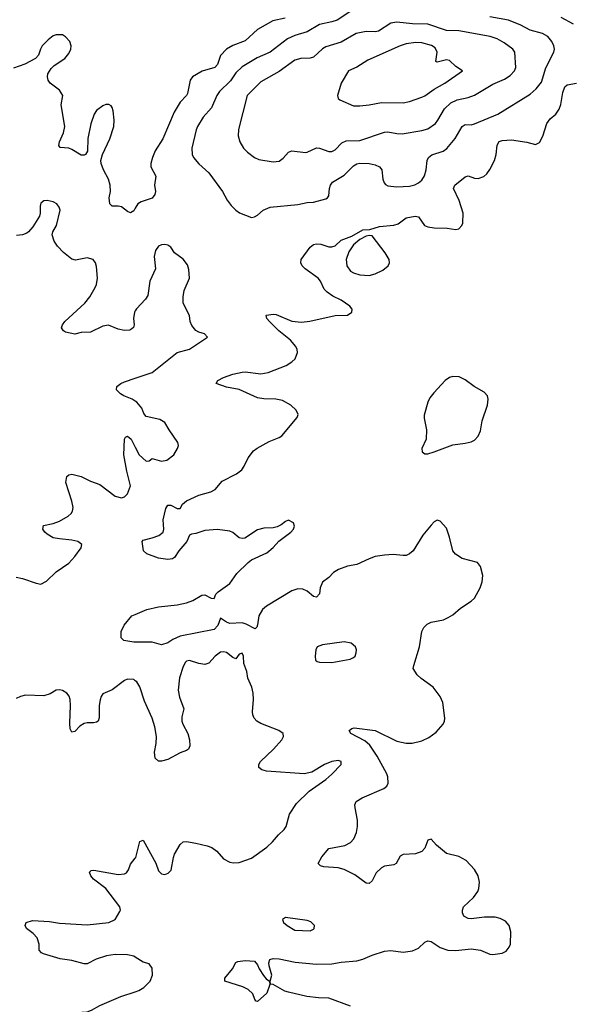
# Model space of a CAD drawing. Header units: inches. Extents: x 1449094 to 1618372, y 389908 to 534307.
# Tile 171 of 256: x 1529253 to 1532822, y 422061 to 428420. Entities that reach past the tile are written whole.
import ezdxf

# ---------------------------------------------------------------- set-up
doc = ezdxf.new("R2010")
doc.units = ezdxf.units.IN
doc.header["$MEASUREMENT"] = 0
doc.layers.add('B5422', color=7, linetype='Continuous')
doc.layers.add('B5432', color=7, linetype='Continuous')

msp = doc.modelspace()

# ---------------------------------------------------------------- linework, layer by layer
at = {"layer": 'B5422', "color": 5}
for points, elevation in [([(1530000, 427201.6), (1529990, 427185.2), (1529970, 427173.2), (1529950, 427182), (1529910.9, 427210.9), (1529890, 427215.8), (1529850, 427215.1), (1529835.1, 427230), (1529831.2, 427270), (1529839.2, 427310), (1529838, 427350), (1529827.4, 427390), (1529794.3, 427450), (1529778.9, 427490), (1529778.3, 427510), (1529788.2, 427550), (1529836.5, 427650), (1529861.3, 427730), (1529863.4, 427770), (1529856.8, 427830), (1529851.6, 427851.6), (1529843.3, 427863.3), (1529830, 427872.4), (1529810, 427870.9), (1529790, 427863.1), (1529750, 427833.5), (1529733.6, 427810), (1529712.4, 427747.6), (1529692.6, 427652.6), (1529692.4, 427570), (1529678.8, 427550), (1529670, 427544.5), (1529650, 427545.1), (1529590, 427581.6), (1529570, 427589.6), (1529515.1, 427595.1), (1529506.2, 427606.2), (1529509.7, 427630), (1529537.2, 427690), (1529545.6, 427730), (1529522, 427870), (1529531.3, 427930), (1529510, 427963.7), (1529449.3, 428010), (1529438, 428030), (1529434, 428050), (1529436.2, 428070), (1529455.8, 428104.2), (1529476.4, 428123.6), (1529545.6, 428170), (1529570, 428200.5), (1529583, 428230), (1529586, 428250), (1529578, 428278), (1529550, 428309.5), (1529530, 428322), (1529490, 428322), (1529470, 428314.5), (1529436.3, 428290), (1529399.1, 428250), (1529387.3, 428230), (1529374, 428190), (1529354.8, 428170), (1529287.5, 428132.5), (1529213.6, 428106.3)], 620), ([(1530000, 426538.6), (1529995.5, 426530), (1529987.7, 426490), (1529993.4, 426450), (1529987.5, 426432.5), (1529977.5, 426422.5), (1529964.5, 426415.5), (1529930, 426412.7), (1529890, 426420.9), (1529826.6, 426446.6), (1529790, 426440.7), (1529710, 426402), (1529650, 426399), (1529610, 426389.3), (1529550, 426402.7), (1529535.3, 426410), (1529524.5, 426430), (1529529.7, 426450), (1529544.2, 426470), (1529674, 426590), (1529705.4, 426630), (1529740.5, 426690), (1529749.6, 426710), (1529757, 426750), (1529750, 426826), (1529742.7, 426850), (1529728.7, 426870), (1529690, 426882), (1529614.2, 426865.8), (1529590, 426873.7), (1529536, 426916), (1529497.6, 426957.6), (1529476.9, 426990), (1529463.7, 427030), (1529466.6, 427050), (1529491.3, 427090), (1529515.1, 427190), (1529509.2, 427210), (1529492.7, 427230), (1529470, 427242.7), (1529430, 427252), (1529410, 427249.2), (1529390, 427235.3), (1529385.2, 427214.8), (1529386, 427170), (1529380.5, 427150), (1529338, 427082), (1529310.6, 427049.4), (1529298.5, 427041.5), (1529270.7, 427029.3), (1529233.7, 427026.3)], 640), ([(1530000, 425957.2), (1529980.7, 425970), (1529926, 425990), (1529903.5, 426003.5), (1529879.5, 426030), (1529880.9, 426050), (1529906, 426070), (1529930, 426080.3), (1530000, 426104)], 640), ([(1529230, 424819.3), (1529271.9, 424811.9), (1529359.9, 424779.9), (1529390, 424775.5), (1529426.5, 424793.5), (1529490, 424854.8), (1529570, 424910.6), (1529610, 424953.4), (1529649.4, 425010), (1529654, 425030), (1529629, 425050), (1529590, 425059.2), (1529510, 425066.4), (1529470, 425074.7), (1529430, 425098), (1529415.6, 425110), (1529403, 425130), (1529407, 425153), (1529470, 425167), (1529510, 425181.7), (1529566.1, 425213.9), (1529585.6, 425230), (1529594.8, 425245.2), (1529598.2, 425270), (1529590.7, 425310), (1529551.3, 425430), (1529557.2, 425470), (1529570, 425480.7), (1529590, 425483.8), (1529651.3, 425470), (1529710, 425439.1), (1529770, 425417.1), (1529870, 425342.3), (1529910, 425332.9), (1529930, 425338.9), (1529950, 425358.4), (1529968.6, 425410), (1529945, 425505), (1529926.8, 425610), (1529929.7, 425710.4), (1529937.2, 425722.8), (1529950, 425730.7), (1529973, 425710), (1530000, 425658.8)], 640), ([(1530000, 424399.5), (1529990, 424399.5), (1529926, 424410), (1529908.4, 424428.4), (1529908.4, 424468.4), (1529928, 424510), (1529977.2, 424570), (1530000, 424579.4)], 620), ([(1530000, 424151.2), (1529990, 424158.7), (1529950, 424160.5), (1529930, 424153.3), (1529850, 424091.6), (1529790, 424066), (1529779.3, 424050), (1529773.1, 424026.9), (1529767.7, 423990), (1529767.7, 423912.3), (1529759.5, 423890), (1529750, 423882.6), (1529730, 423878), (1529690, 423879.4), (1529670, 423874.8), (1529642.4, 423857.6), (1529610, 423823), (1529590, 423819.5), (1529580, 423840), (1529576.3, 423876.3), (1529582.4, 423990), (1529579.8, 424030), (1529572.1, 424052.1), (1529558.7, 424070), (1529530, 424088.1), (1529510, 424092.3), (1529490, 424089.8), (1529450, 424066.2), (1529410, 424053.3), (1529290, 424057.8), (1529259.3, 424050), (1529230, 424035.3)], 640), ([(1530000, 422365.1), (1529990, 422371.6), (1529950, 422380.8), (1529870, 422382.9), (1529814, 422374), (1529746.7, 422353.3), (1529690, 422322.6), (1529670, 422322.2), (1529590, 422344.8), (1529515.7, 422355.7), (1529407.1, 422387.1), (1529393.3, 422393.3), (1529379.5, 422410), (1529379.7, 422450), (1529365.4, 422490), (1529339.6, 422519.6), (1529298, 422550), (1529288.9, 422571.1), (1529295.3, 422590), (1529337, 422603), (1529444.9, 422595.1), (1529510, 422585.3), (1529690, 422573.6), (1529828.7, 422590), (1529870.8, 422609.2), (1529900.1, 422659.9), (1529903.7, 422670), (1529900.9, 422690), (1529808.9, 422808.9), (1529729.4, 422870), (1529712.7, 422890), (1529705.2, 422914.8), (1529714.6, 422925.4), (1529732.9, 422927.1), (1529890, 422899.6), (1529930, 422904.2), (1529942.7, 422910), (1529956.2, 422930), (1529970, 422966.8), (1530000, 423006.1)], 640), ([(1530000, 421785.7), (1529990, 421783.5), (1529970, 421782.4), (1529950, 421787.3), (1529906.9, 421826.9), (1529877.3, 421837.2), (1529730, 421827.2), (1529625.2, 421845.2), (1529601.8, 421861.8), (1529559.3, 421910), (1529490, 421957.2), (1529479.3, 421970), (1529477.2, 421990), (1529482.9, 421997.1), (1529510, 422007.7), (1529585.2, 422005.3), (1529690, 422012.8), (1529717.1, 422022.9), (1529770, 422053.4), (1529907.7, 422112.3), (1530000, 422142.3)], 640)]:
    msp.add_lwpolyline(points, dxfattribs=dict(at, elevation=elevation))
at = {"layer": 'B5432', "color": 5}
for points, elevation in [([(1531424.2, 428495.8), (1531303.1, 428416.9), (1531270, 428404.9), (1531190, 428388.1), (1531110, 428341.7), (1531030, 428317.6), (1530983.7, 428296.3), (1530870, 428210.5), (1530787.2, 428172.8), (1530690, 428116.1), (1530650, 428076.5), (1530614.4, 428025.6), (1530544, 427956), (1530526.3, 427930), (1530491.2, 427850), (1530439.2, 427790), (1530401.6, 427730), (1530392.5, 427707.5), (1530366, 427590), (1530366.9, 427550), (1530376.5, 427530), (1530410, 427488.9), (1530475.3, 427430), (1530563.8, 427310), (1530593.3, 427253.3), (1530618.7, 427218.7), (1530648.5, 427188.5), (1530672.7, 427172.7), (1530750, 427142.8), (1530770, 427146.8), (1530790, 427157.3), (1530826.6, 427190), (1530870, 427208.7), (1531050, 427225.7), (1531110, 427238), (1531150, 427240.4), (1531230, 427262), (1531242, 427270), (1531250, 427282.8), (1531254.7, 427330), (1531260.4, 427350), (1531273, 427370), (1531350, 427416.5), (1531410, 427476.2), (1531430, 427488.2), (1531450, 427493.5), (1531511.3, 427490), (1531550, 427481.5), (1531576.4, 427470), (1531591.3, 427450), (1531599.2, 427390), (1531606.8, 427366.8), (1531615.3, 427355.3), (1531630, 427347.4), (1531690, 427340.7), (1531770, 427344.2), (1531806.3, 427353.7), (1531830, 427366.3), (1531850, 427384.2), (1531868.2, 427411.8), (1531878.9, 427450), (1531885.3, 427510), (1531894, 427530), (1531914.1, 427545.9), (1531987.3, 427570), (1532011.7, 427588.3), (1532066.6, 427653.4), (1532110, 427730.4), (1532130, 427741.7), (1532170, 427741.3), (1532190, 427746.4), (1532342.4, 427810), (1532550, 427937.6), (1532590, 427972.4), (1532623.2, 428016.8), (1532651.6, 428108.4), (1532703, 428210), (1532708.2, 428230), (1532704, 428250), (1532690, 428278.4), (1532664.7, 428310), (1532630, 428329.8), (1532550, 428352.4), (1532490, 428384.4), (1532410, 428415.5), (1532290, 428437.2)], 640), ([(1530968.6, 428428.6), (1530888.2, 428411.8), (1530790, 428356.4), (1530710, 428282.3), (1530630, 428253.8), (1530588.8, 428230), (1530550.8, 428189.2), (1530530.7, 428129.3), (1530514.6, 428110), (1530432.1, 428087.9), (1530369.1, 428050.9), (1530355.3, 428030), (1530336.9, 427943.1), (1530330, 427929.7), (1530290, 427886), (1530250, 427822.9), (1530176.9, 427650), (1530128, 427572), (1530110.2, 427530), (1530100.3, 427490), (1530101.1, 427470), (1530133.7, 427410), (1530124.9, 427350), (1530130.4, 427310), (1530125.5, 427290), (1530110, 427267), (1530037.7, 427242.3), (1530017.3, 427230), (1530000, 427201.6)], 620), ([(1532829.9, 428389.9), (1532750, 428434.3)], 620), ([(1530000, 424579.4), (1530074, 424610), (1530150, 424627.8), (1530270, 424641.6), (1530330, 424654), (1530370.6, 424669.4), (1530430, 424703.2), (1530450, 424704.7), (1530490, 424683.7), (1530510, 424682), (1530520.9, 424710), (1530534.2, 424725.8), (1530610, 424779.1), (1530656.8, 424843.2), (1530730, 424913.4), (1530750, 424930.5), (1530850, 424977.1), (1530889.7, 425010.3), (1530927.1, 425052.9), (1531005.2, 425110), (1531020.9, 425130), (1531029, 425150), (1531022, 425170), (1530990, 425188.7), (1530970, 425179), (1530943.1, 425156.9), (1530915.8, 425144.2), (1530890, 425138.7), (1530830, 425136.3), (1530790, 425126), (1530708.3, 425071.7), (1530690, 425069.6), (1530670, 425074.5), (1530630, 425107.3), (1530610, 425115.8), (1530530, 425126.4), (1530450, 425121), (1530390, 425100.8), (1530362.6, 425097.4), (1530350.6, 425090), (1530332.6, 425050), (1530281.1, 424990), (1530254, 424946), (1530241.3, 424938.7), (1530210, 424933), (1530150, 424941.7), (1530074, 424970), (1530054, 424990), (1530044, 425050), (1530050, 425058), (1530110, 425072.7), (1530151, 425089), (1530179.3, 425110), (1530184.5, 425130), (1530180.7, 425190), (1530198, 425262), (1530210, 425284), (1530230, 425284.4), (1530270, 425263.8), (1530290, 425264), (1530305.6, 425290), (1530330, 425311.8), (1530410, 425348.9), (1530488.6, 425371.4), (1530515, 425385), (1530560.4, 425439.6), (1530652.8, 425487.2), (1530687.7, 425512.3), (1530704.2, 425535.8), (1530729.8, 425590.2), (1530763.5, 425636.5), (1530786.3, 425653.7), (1530864.7, 425695.3), (1530930, 425721.3), (1530947.3, 425732.7), (1531046, 425850), (1531051.1, 425870), (1531038.3, 425898.3), (1531003.6, 425930), (1530950, 425960.3), (1530908.5, 425968.5), (1530830, 425971.2), (1530790, 425977.6), (1530670, 426032), (1530590, 426045.7), (1530522.7, 426070), (1530532.7, 426090), (1530569.3, 426110), (1530629.2, 426130), (1530690, 426143.2), (1530710, 426145.5), (1530810, 426133.6), (1530858, 426142), (1530973.7, 426186.3), (1531010.8, 426209.2), (1531031.5, 426230), (1531048.3, 426270), (1531046.2, 426290), (1531037.6, 426310), (1531002.8, 426350), (1530928.1, 426410), (1530867.1, 426470), (1530849.6, 426490), (1530845.2, 426510), (1530848.2, 426511.8), (1530890, 426518.7), (1530910, 426514.9), (1531010, 426473.6), (1531072.7, 426467.3), (1531127.6, 426472.4), (1531290, 426510.4), (1531370, 426510.5), (1531398, 426530), (1531399.6, 426550), (1531386, 426570), (1531330, 426608.3), (1531274.9, 426634.9), (1531239.5, 426659.5), (1531220.3, 426680.3), (1531195.9, 426730), (1531180.8, 426750), (1531097.4, 426810), (1531078.3, 426830), (1531069.7, 426850), (1531071.3, 426870), (1531130, 426950.6), (1531150, 426968.2), (1531170, 426971.7), (1531198, 426970), (1531250, 426953.4), (1531270, 426951.8), (1531290, 426960.3), (1531330, 426996.5), (1531398.3, 427021.7), (1531470, 427062.8), (1531514.6, 427065.4), (1531576.9, 427083.1), (1531670, 427092), (1531698, 427102), (1531750, 427139.5), (1531808.5, 427151.5), (1531830, 427146.7), (1531868.8, 427090), (1531890, 427080.9), (1531930, 427075.3), (1532013.4, 427073.4), (1532070, 427064.4), (1532090, 427068.2), (1532109.5, 427090), (1532114.3, 427105.7), (1532117.4, 427170), (1532092.7, 427252.7), (1532055.8, 427330), (1532064.2, 427350), (1532130, 427405.5), (1532150, 427410.4), (1532190, 427396.4), (1532214.6, 427394.6), (1532250, 427406.7), (1532270, 427424.4), (1532288.8, 427451.2), (1532318.9, 427510), (1532331, 427550), (1532336.3, 427610), (1532350, 427632.2), (1532370, 427639.5), (1532430, 427643.8), (1532528.5, 427628.5), (1532585.6, 427614.4), (1532610, 427626.8), (1532632.7, 427667.3), (1532657.6, 427750), (1532680.3, 427779.7), (1532715.1, 427810), (1532737.7, 427842.3), (1532749, 427871), (1532760.2, 427950), (1532773.3, 427986.7), (1532790, 427999.7), (1532850, 428009.1)], 620), ([(1530000, 426104), (1530110, 426141.3), (1530269.7, 426270.3), (1530350, 426293), (1530466, 426370), (1530446, 426390), (1530410, 426401.2), (1530390, 426413.2), (1530364.4, 426444.4), (1530354.5, 426470), (1530349.5, 426510), (1530309.4, 426590), (1530309.5, 426629.5), (1530316.3, 426670), (1530349.6, 426750), (1530345.4, 426805.4), (1530337.6, 426837.6), (1530310, 426874), (1530254.2, 426914.2), (1530229.3, 426950), (1530210, 426962.9), (1530190, 426967.6), (1530170, 426965.6), (1530150, 426956.2), (1530130, 426929), (1530121.1, 426890), (1530130.4, 426810), (1530094.9, 426730), (1530080.7, 426639.3), (1530066.2, 426613.8), (1530007.3, 426552.7), (1530000, 426538.6)], 640), ([(1530000, 425658.8), (1530025.7, 425610), (1530070, 425568.7), (1530089.5, 425570.5), (1530110, 425586), (1530170, 425569.2), (1530204.7, 425575.3), (1530249.6, 425610), (1530273.6, 425650), (1530278.4, 425670), (1530275.1, 425690), (1530218, 425770), (1530190, 425819.3), (1530157.8, 425837.8), (1530070, 425857.6), (1530056.1, 425876.1), (1530041.5, 425910), (1530010.9, 425950), (1530000, 425957.2)], 640), ([(1531389.8, 422050), (1531250, 422101.5), (1531183.6, 422103.6), (1531107.5, 422112.5), (1530990, 422139.4), (1530966.7, 422146.7), (1530890, 422189.7), (1530872.3, 422192.3), (1530871.2, 422210), (1530881.6, 422250), (1530864.4, 422310), (1530863.1, 422330), (1530869.8, 422350.2), (1530890, 422357.4), (1530930, 422354), (1531033, 422333), (1531170, 422321.3), (1531270, 422323.1), (1531330, 422334.3), (1531430, 422343.1), (1531470, 422353.1), (1531530, 422379.5), (1531610, 422405.3), (1531650, 422408.8), (1531730, 422399), (1531790, 422406), (1531830, 422424.9), (1531870, 422462.4), (1531890, 422470.4), (1531910, 422467.2), (1531970, 422428.7), (1532018, 422410), (1532070, 422407.9), (1532170, 422419.6), (1532230, 422410.3), (1532290, 422385.7), (1532310, 422383.1), (1532370, 422392.4), (1532394.5, 422405.5), (1532415.1, 422430), (1532422.4, 422450), (1532426.3, 422530), (1532414.3, 422570), (1532390, 422598.9), (1532356.1, 422616.1), (1532323.3, 422623.3), (1532255.8, 422624.2), (1532170, 422613.3), (1532150, 422616.4), (1532122, 422630), (1532113.1, 422653.1), (1532113, 422670), (1532120.5, 422690), (1532184, 422750), (1532212.2, 422790), (1532219.2, 422810), (1532222.7, 422850), (1532215.3, 422890), (1532190, 422932.4), (1532136.4, 422990), (1532090, 423016.5), (1532010, 423036), (1531946, 423090), (1531910, 423128.7), (1531890, 423122), (1531870.6, 423070), (1531850, 423047.3), (1531810, 423033), (1531730, 423029.4), (1531710, 423017.2), (1531684, 422970), (1531670, 422963), (1531610, 422952.6), (1531590, 422942), (1531556.5, 422910), (1531530, 422859.3), (1531510, 422842), (1531490, 422842.9), (1531418, 422898), (1531350, 422930.9), (1531310, 422943.5), (1531218, 422950), (1531195.5, 422955.5), (1531181.2, 422970), (1531205.3, 423014.7), (1531250, 423067.3), (1531352.7, 423087.3), (1531390, 423107), (1531411.2, 423130), (1531428, 423170), (1531435.8, 423210), (1531435.4, 423250), (1531419.1, 423330), (1531418, 423350), (1531425.6, 423370), (1531464.4, 423395.6), (1531604.5, 423455.5), (1531623.6, 423470), (1531632.1, 423490), (1531631.2, 423530), (1531623.5, 423550), (1531563, 423663), (1531514.3, 423734.3), (1531482.4, 423762.4), (1531392, 423810), (1531381.2, 423830), (1531397.6, 423842.4), (1531413.4, 423846.6), (1531550, 423830.2), (1531690, 423761.5), (1531750, 423748.5), (1531788.5, 423748.5), (1531850, 423762.3), (1531896.5, 423783.5), (1531942.2, 423817.8), (1531987.6, 423870), (1531997, 423890), (1531999.6, 423910), (1531985.4, 424010), (1531969.7, 424050), (1531924, 424110), (1531845.6, 424165.6), (1531820.3, 424190), (1531793.8, 424230), (1531798, 424250), (1531836.5, 424370), (1531851.1, 424468.9), (1531864.4, 424495.6), (1531884.9, 424515.1), (1531910, 424528.7), (1531990, 424544.9), (1532021.6, 424558.4), (1532050, 424576.4), (1532100.1, 424619.9), (1532170, 424663.8), (1532190, 424683), (1532228, 424750), (1532239.7, 424790), (1532243.6, 424830), (1532230, 424888.7), (1532210, 424915.1), (1532110, 424939.7), (1532067.4, 424967.4), (1532051.6, 424990), (1532030, 425078), (1532010, 425135.3), (1531970, 425182), (1531950, 425188.7), (1531930, 425178), (1531910, 425155.3), (1531858, 425090), (1531795.5, 424990), (1531770.3, 424969.7), (1531750, 424960.5), (1531730, 424958.7), (1531666, 424966), (1531610, 424962.6), (1531550, 424952.4), (1531510, 424939.1), (1531430, 424900.9), (1531369.7, 424889.7), (1531312.4, 424870), (1531281.1, 424850), (1531250, 424818), (1531210, 424787), (1531194, 424750), (1531188.7, 424711.3), (1531170, 424689.5), (1531150, 424695.6), (1531109.9, 424729.9), (1531082.8, 424742.8), (1531050, 424744.2), (1531010, 424730.6), (1530848, 424632), (1530822.6, 424610), (1530798.2, 424570), (1530788.8, 424511.2), (1530784.1, 424495.9), (1530773.5, 424486.5), (1530716.5, 424516.5), (1530690, 424524.6), (1530610, 424519.9), (1530588.2, 424528.2), (1530550, 424555.1), (1530533.5, 424506.5), (1530510, 424481.6), (1530290, 424438), (1530242.5, 424417.5), (1530210, 424395.1), (1530170, 424382.7), (1530110, 424399.6), (1530000, 424399.5)], 620), ([(1530000, 423006.1), (1530003, 423010), (1530030, 423112), (1530050, 423122), (1530133.1, 422973.1), (1530150, 422924), (1530170, 422904.9), (1530190, 422899.5), (1530212.2, 422907.8), (1530232.1, 422927.9), (1530246, 423010), (1530254.3, 423030), (1530290, 423094), (1530310, 423110.4), (1530330, 423112.4), (1530390, 423101.3), (1530464.7, 423084.7), (1530493.8, 423073.8), (1530526.8, 423050), (1530570, 423000.7), (1530610, 422979.3), (1530634.6, 422974.6), (1530670, 422976.4), (1530750, 423004.9), (1530850, 423075.8), (1530886, 423110), (1530923.9, 423156.1), (1530962, 423190), (1530973.6, 423210), (1530995.8, 423290), (1531042.2, 423357.8), (1531122.8, 423437.2), (1531230, 423513.4), (1531270, 423548), (1531329.2, 423610), (1531328.7, 423630), (1531310, 423635.1), (1531269.3, 423629.3), (1531222, 423610), (1531139.6, 423560.4), (1531090.3, 423549.7), (1530847.3, 423567.3), (1530816.3, 423576.3), (1530798, 423590), (1530798.4, 423610), (1530809.6, 423630), (1530893.6, 423710), (1530947.3, 423770), (1530957, 423790), (1530954.5, 423810), (1530926, 423830), (1530810, 423874.4), (1530784.4, 423890), (1530767.4, 423910), (1530759.2, 423930), (1530757.2, 423950), (1530764.5, 424030), (1530760.7, 424070), (1530751.6, 424110), (1530726.7, 424166.7), (1530719.7, 424210), (1530701.4, 424261.4), (1530698, 424310), (1530690, 424329.2), (1530670, 424322.7), (1530650, 424292.3), (1530630, 424300.4), (1530590, 424332.1), (1530570, 424337.7), (1530550, 424334.9), (1530515.2, 424310), (1530475.5, 424264.5), (1530450, 424255.7), (1530410, 424261.2), (1530350, 424281.3), (1530330, 424277), (1530324.4, 424270), (1530310, 424242.7), (1530285.2, 424170), (1530276.9, 424090), (1530285.8, 424045.8), (1530314, 423970), (1530301.4, 423918.6), (1530301.1, 423890), (1530307, 423870), (1530340.4, 423810), (1530350.4, 423770), (1530352.7, 423730), (1530344, 423710), (1530330, 423700.7), (1530290, 423685.6), (1530210, 423642), (1530170, 423631.6), (1530150, 423632), (1530127.3, 423650), (1530123.6, 423690), (1530135.1, 423744.9), (1530137.3, 423790), (1530125.9, 423854.1), (1530109.2, 423910), (1530058.9, 424018.9), (1530030, 424111.8), (1530010, 424143.6), (1530000, 424151.2)], 640), ([(1530000, 422142.3), (1530023.7, 422150), (1530055.6, 422170), (1530095.1, 422210), (1530111.3, 422250), (1530110, 422294), (1530090, 422322), (1530050, 422332.6), (1530000, 422365.1)], 640)]:
    msp.add_lwpolyline(points, dxfattribs=dict(at, elevation=elevation))
for points, elevation in [([(1531690, 428404.5), (1531650, 428398), (1531570, 428345.8), (1531550, 428341), (1531490, 428344.1), (1531425.7, 428330), (1531330, 428274.5), (1531230, 428244.5), (1531210, 428232), (1531150, 428178), (1531130, 428171.9), (1531070, 428169.8), (1531030, 428158.5), (1530930, 428086), (1530810, 428017.2), (1530723.1, 427930), (1530665.7, 427710), (1530664.9, 427670), (1530674.9, 427630), (1530698, 427590), (1530723.8, 427563.8), (1530770.3, 427530.3), (1530797.2, 427517.2), (1530890, 427501.7), (1530930, 427505.7), (1530955.5, 427524.5), (1530990, 427563.1), (1531010, 427573.1), (1531098.2, 427561.8), (1531110, 427563.1), (1531170, 427591.6), (1531190, 427590.3), (1531250, 427569), (1531270, 427568.9), (1531290, 427578.7), (1531334.7, 427625.3), (1531362.6, 427637.4), (1531450, 427638.5), (1531610, 427692.3), (1531630, 427694.7), (1531690, 427683.6), (1531723.4, 427683.4), (1531850, 427703), (1531890, 427715.8), (1531937.8, 427750), (1531954, 427770), (1531995.9, 427844.1), (1532038, 427882), (1532078.1, 427901.9), (1532150, 427917.6), (1532190, 427931.8), (1532310, 428002.2), (1532384.6, 428035.4), (1532421.7, 428058.3), (1532450, 428088.5), (1532457.7, 428110), (1532451.3, 428210), (1532438.7, 428230), (1532383, 428270), (1532336.3, 428296.3), (1532291.6, 428311.6), (1532090, 428347.7), (1532010, 428349.8), (1531889.9, 428389.9), (1531790, 428392.9)], 660), ([(1531811.3, 428271.3), (1531750, 428263.5), (1531710, 428251.8), (1531502.4, 428157.6), (1531430, 428113.6), (1531377.3, 428090), (1531330.6, 428010), (1531306, 427930), (1531311, 427910), (1531321.6, 427901.6), (1531410, 427864.2), (1531450, 427862.3), (1531510, 427869), (1531590, 427883.8), (1531730, 427881.8), (1531770, 427890.3), (1531850, 427919), (1531870, 427927.8), (1531929.9, 427970.1), (1531998.3, 428010), (1532112.3, 428090), (1532070, 428116.4), (1532030, 428155.8), (1532010, 428161.2), (1531950, 428146), (1531940.5, 428150), (1531949.2, 428210), (1531937.2, 428237.2), (1531913.9, 428253.9), (1531850, 428269.8)], 680), ([(1531510, 427025.2), (1531490, 427021.2), (1531450, 426999.6), (1531410, 426966), (1531379.5, 426920.5), (1531362.9, 426870), (1531366.4, 426830), (1531390, 426796.5), (1531410, 426785.1), (1531450, 426772.7), (1531510, 426767.2), (1531550, 426778), (1531597.7, 426802.3), (1531634, 426830), (1531642.4, 426850), (1531639.7, 426870), (1531614.6, 426914.6), (1531530, 427024)], 620), ([(1532050, 426114.7), (1532030, 426109.7), (1532001.3, 426090), (1531927, 426010), (1531903.1, 425976.9), (1531890, 425949.2), (1531865.8, 425865.8), (1531865.8, 425845.8), (1531881.3, 425770), (1531877.6, 425710), (1531850.5, 425650), (1531853.4, 425630), (1531870, 425617.1), (1531890, 425616.4), (1531930, 425628.4), (1532050, 425673.4), (1532130, 425684), (1532170, 425694), (1532190, 425704.9), (1532215.1, 425730), (1532230, 425764.7), (1532240.7, 425830), (1532274.3, 425930), (1532278, 425970), (1532273.6, 425990), (1532253.3, 426013.3), (1532189.5, 426050), (1532130, 426094), (1532092.3, 426112.3)], 620), ([(1531350, 424401.3), (1531210, 424382.4), (1531174.8, 424370), (1531165.5, 424350), (1531160.7, 424310), (1531164, 424284), (1531174.8, 424274.8), (1531190, 424270.8), (1531270, 424268.2), (1531388, 424290), (1531410, 424300.7), (1531419.3, 424310), (1531426.6, 424330), (1531429.3, 424350), (1531421.2, 424370), (1531393.3, 424393.3)], 640), ([(1530970, 422621.2), (1530951.3, 422610), (1530958, 422590), (1530981, 422570), (1531030, 422540.5), (1531130, 422536), (1531150, 422546), (1531155.3, 422550), (1531158, 422570), (1531133.6, 422593.6), (1531110, 422602)], 640), ([(1530790, 422079), (1530781.2, 422081.2), (1530772.7, 422092.7), (1530759.6, 422130), (1530730, 422156.9), (1530693.9, 422173.9), (1530578, 422210), (1530578, 422230), (1530628.7, 422290), (1530649, 422331), (1530662.7, 422337.3), (1530710, 422344.9), (1530770, 422340.7), (1530790, 422316), (1530800.5, 422290), (1530828.1, 422248.1), (1530846.1, 422226.1), (1530867.7, 422210), (1530868.7, 422190), (1530850, 422132.7)], 620)]:
    msp.add_lwpolyline(points, close=True, dxfattribs=dict(at, elevation=elevation))

doc.saveas('drawing.dxf')
